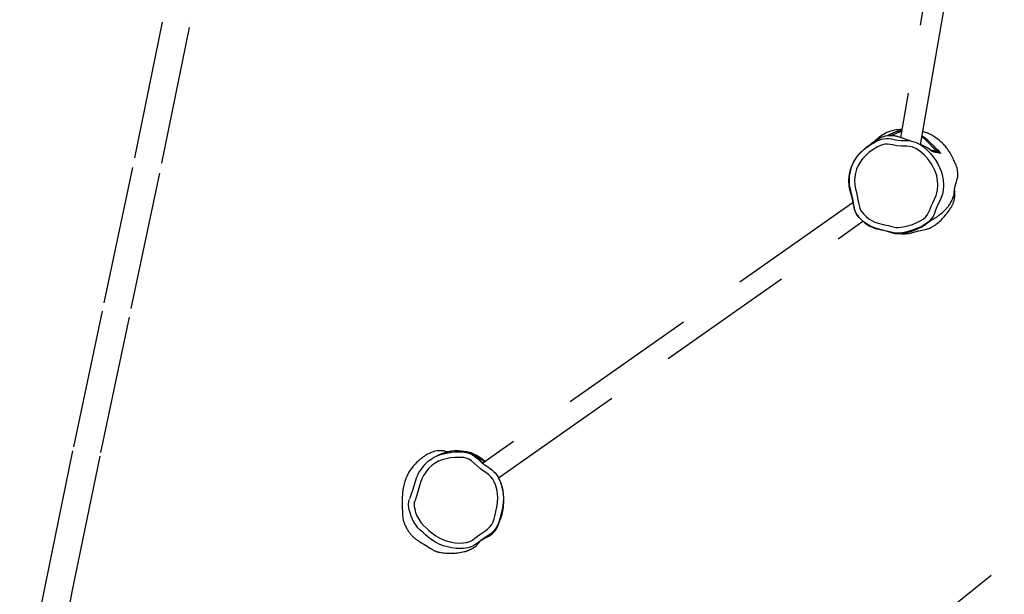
# Model space of a CAD drawing. Header units: metres. Extents: x 104098 to 104607, y 427853 to 428230.
# Tile 127 of 147: x 104275.5 to 104277.27, y 428145.69 to 428146.72. Entities that reach past the tile are written whole.
import ezdxf

# ---------------------------------------------------------------- set-up
doc = ezdxf.new("R2010")
doc.units = ezdxf.units.M
doc.linetypes.add('DASHED2', pattern=[0.375, 0.25, -0.125])

# ---------------------------------------------------------------- blocks, each defined once
blk = doc.blocks.new('school2')
at = {"color": 252, "linetype": 'DASHED2'}
for p, q in [((108005.6808, 456621.613), (108005.8972, 456621.7647)), ((108005.7095, 456621.5721), (108005.9259, 456621.7238)), ((108005.4605, 456621.4606), (108005.6808, 456621.613)), ((108005.489, 456621.4195), (108005.7093, 456621.5719)), ((108005.2421, 456621.3095), (108005.4605, 456621.4606)), ((108005.2706, 456621.2684), (108005.489, 456621.4195)), ((108005.0311, 456621.1618), (108005.2421, 456621.3095)), ((108005.0601, 456621.121), (108005.2706, 456621.2684)), ((108007.3767, 456621.1865), (108006.7107, 456620.6893)), ((108004.8334, 456621.0195), (108005.0311, 456621.1618)), ((108006.728, 456620.6547), (108007.4005, 456621.1568)), ((108004.8631, 456620.9792), (108005.0601, 456621.121)), ((108005.6271, 456620.8494), (108005.625, 456620.8479)), ((108005.6293, 456620.8507), (108005.6271, 456620.8494)), ((108005.6318, 456620.8523), (108005.6293, 456620.8507)), ((108005.6348, 456620.854), (108005.6318, 456620.8523)), ((108005.6383, 456620.8557), (108005.6348, 456620.854)), ((108005.6421, 456620.8574), (108005.6383, 456620.8557)), ((108005.6461, 456620.8589), (108005.6421, 456620.8574)), ((108005.6502, 456620.8602), (108005.6461, 456620.8589)), ((108005.6542, 456620.8612), (108005.6502, 456620.8602)), ((108005.6582, 456620.862), (108005.6542, 456620.8612)), ((108005.661, 456620.8625), (108005.6582, 456620.862)), ((108005.6654, 456620.8481), (108005.6608, 456620.8467)), ((108005.6636, 456620.8628), (108005.661, 456620.8625)), ((108005.6661, 456620.863), (108005.6636, 456620.8628)), ((108005.67, 456620.8492), (108005.6654, 456620.8481)), ((108005.6683, 456620.8632), (108005.6661, 456620.863)), ((108005.6721, 456620.8633), (108005.6683, 456620.8632)), ((108005.6747, 456620.85), (108005.67, 456620.8492)), ((108005.6753, 456620.8633), (108005.6721, 456620.8633)), ((108005.6794, 456620.8505), (108005.6747, 456620.85)), ((108005.6781, 456620.8632), (108005.6753, 456620.8633)), ((108005.6806, 456620.8631), (108005.6781, 456620.8632)), ((108005.6829, 456620.8506), (108005.6794, 456620.8505)), ((108005.6818, 456620.863), (108005.6806, 456620.8631)), ((108005.6831, 456620.8629), (108005.6818, 456620.863)), ((108005.6829, 456620.8506), (108005.6851, 456620.8507)), ((108005.6838, 456620.8628), (108005.6831, 456620.8629)), ((108005.6845, 456620.8628), (108005.6838, 456620.8628)), ((108005.6853, 456620.8627), (108005.6845, 456620.8628)), ((108005.6851, 456620.8507), (108005.6901, 456620.8505)), ((108005.6862, 456620.8626), (108005.6853, 456620.8627)), ((108005.688, 456620.8623), (108005.6862, 456620.8626)), ((108005.69, 456620.862), (108005.688, 456620.8623)), ((108005.6923, 456620.8616), (108005.69, 456620.862)), ((108005.6901, 456620.8505), (108005.696, 456620.8497)), ((108005.6948, 456620.8612), (108005.6923, 456620.8616)), ((108005.6973, 456620.8606), (108005.6948, 456620.8612)), ((108005.696, 456620.8497), (108005.7019, 456620.8484)), ((108005.7, 456620.8599), (108005.6973, 456620.8606)), ((108005.7029, 456620.8589), (108005.7, 456620.8599)), ((108005.7019, 456620.8484), (108005.7078, 456620.8466)), ((108005.7058, 456620.8577), (108005.7029, 456620.8589)), ((108005.7103, 456620.8554), (108005.7058, 456620.8577)), ((108005.7139, 456620.8529), (108005.7103, 456620.8554)), ((108005.7168, 456620.8506), (108005.7139, 456620.8529)), ((108005.7186, 456620.849), (108005.7168, 456620.8506)), ((108005.7199, 456620.8475), (108005.7186, 456620.849)), ((108005.607, 456620.8322), (108005.6051, 456620.8301)), ((108005.609, 456620.8341), (108005.607, 456620.8322)), ((108005.611, 456620.8361), (108005.609, 456620.8341)), ((108005.6131, 456620.8381), (108005.611, 456620.8361)), ((108005.6141, 456620.8391), (108005.6131, 456620.8381)), ((108005.6152, 456620.84), (108005.6141, 456620.8391)), ((108005.6163, 456620.8411), (108005.6152, 456620.84)), ((108005.6175, 456620.842), (108005.6163, 456620.8411)), ((108005.6185, 456620.8429), (108005.6175, 456620.842)), ((108005.6196, 456620.8438), (108005.6185, 456620.8429)), ((108005.6207, 456620.8446), (108005.6196, 456620.8438)), ((108005.6219, 456620.8456), (108005.6207, 456620.8446)), ((108005.6233, 456620.8467), (108005.6219, 456620.8456)), ((108005.625, 456620.8479), (108005.6233, 456620.8467)), ((108005.6322, 456620.8316), (108005.6246, 456620.8276)), ((108005.6397, 456620.8358), (108005.6322, 456620.8316)), ((108005.6447, 456620.8389), (108005.6397, 456620.8358)), ((108005.6528, 456620.8321), (108005.6436, 456620.8266)), ((108005.6489, 456620.8413), (108005.6447, 456620.8389)), ((108005.6525, 456620.8433), (108005.6489, 456620.8413)), ((108005.6563, 456620.845), (108005.6525, 456620.8433)), ((108005.659, 456620.8353), (108005.6528, 456620.8321)), ((108005.6608, 456620.8467), (108005.6563, 456620.845)), ((108005.6656, 456620.8378), (108005.659, 456620.8353)), ((108005.6724, 456620.8395), (108005.6656, 456620.8378)), ((108005.6808, 456620.8406), (108005.6724, 456620.8395)), ((108005.6893, 456620.8405), (108005.6808, 456620.8406)), ((108005.6961, 456620.8395), (108005.6893, 456620.8405)), ((108005.7029, 456620.8377), (108005.6961, 456620.8395)), ((108005.7093, 456620.8352), (108005.7029, 456620.8377)), ((108005.7087, 456620.8463), (108005.7068, 456620.847)), ((108005.7078, 456620.8466), (108005.7135, 456620.8443)), ((108005.7114, 456620.8453), (108005.7087, 456620.8463)), ((108005.7161, 456620.8316), (108005.7093, 456620.8352)), ((108005.7138, 456620.8444), (108005.7114, 456620.8453)), ((108005.7135, 456620.8443), (108005.7207, 456620.8404)), ((108005.7159, 456620.8436), (108005.7138, 456620.8444)), ((108005.7178, 456620.8427), (108005.7159, 456620.8436)), ((108005.7225, 456620.8274), (108005.7161, 456620.8316)), ((108005.7195, 456620.842), (108005.7178, 456620.8427)), ((108005.721, 456620.8413), (108005.7195, 456620.842)), ((108005.7211, 456620.8463), (108005.7199, 456620.8475)), ((108005.7207, 456620.8404), (108005.7207, 456620.8404)), ((108005.7207, 456620.8404), (108005.7207, 456620.8404)), ((108005.7207, 456620.8404), (108005.7207, 456620.8404)), ((108005.7207, 456620.8404), (108005.7312, 456620.8332)), ((108005.7223, 456620.8406), (108005.721, 456620.8413)), ((108005.722, 456620.8452), (108005.7211, 456620.8463)), ((108005.7228, 456620.8442), (108005.722, 456620.8452)), ((108005.7235, 456620.84), (108005.7223, 456620.8406)), ((108005.7235, 456620.8431), (108005.7228, 456620.8442)), ((108005.7242, 456620.8421), (108005.7235, 456620.8431)), ((108005.7243, 456620.8396), (108005.7235, 456620.84)), ((108005.7257, 456620.8399), (108005.7242, 456620.8421)), ((108005.725, 456620.8392), (108005.7243, 456620.8396)), ((108005.7257, 456620.8389), (108005.725, 456620.8392)), ((108005.7268, 456620.8384), (108005.7257, 456620.8399)), ((108005.7262, 456620.8386), (108005.7257, 456620.8389)), ((108005.7268, 456620.8383), (108005.7262, 456620.8386)), ((108005.7271, 456620.8381), (108005.7268, 456620.8384)), ((108005.7279, 456620.8376), (108005.7268, 456620.8383)), ((108005.7291, 456620.8368), (108005.7279, 456620.8376)), ((108005.7304, 456620.836), (108005.7291, 456620.8368)), ((108005.732, 456620.8349), (108005.7304, 456620.836)), ((108005.7312, 456620.8332), (108005.7411, 456620.825)), ((108005.7339, 456620.8336), (108005.732, 456620.8349)), ((108005.7361, 456620.8319), (108005.7339, 456620.8336)), ((108005.7373, 456620.8309), (108005.7361, 456620.8319)), ((108005.5907, 456620.8139), (108005.5893, 456620.8123)), ((108005.5919, 456620.8154), (108005.5907, 456620.8139)), ((108005.5931, 456620.8167), (108005.5919, 456620.8154)), ((108005.5941, 456620.8179), (108005.5931, 456620.8167)), ((108005.5951, 456620.819), (108005.5941, 456620.8179)), ((108005.5959, 456620.82), (108005.5951, 456620.819)), ((108005.5966, 456620.8208), (108005.5959, 456620.82)), ((108005.5973, 456620.8215), (108005.5966, 456620.8208)), ((108005.5978, 456620.8222), (108005.5973, 456620.8215)), ((108005.5983, 456620.8227), (108005.5978, 456620.8222)), ((108005.5985, 456620.823), (108005.5983, 456620.8227)), ((108005.5987, 456620.8232), (108005.5985, 456620.823)), ((108005.599, 456620.8235), (108005.5987, 456620.8232)), ((108005.5992, 456620.8238), (108005.599, 456620.8235)), ((108005.5996, 456620.8241), (108005.5992, 456620.8238)), ((108005.5999, 456620.8245), (108005.5996, 456620.8241)), ((108005.6003, 456620.825), (108005.5999, 456620.8245)), ((108005.601, 456620.8257), (108005.6003, 456620.825)), ((108005.6017, 456620.8265), (108005.601, 456620.8257)), ((108005.6026, 456620.8274), (108005.6017, 456620.8265)), ((108005.6034, 456620.8283), (108005.6026, 456620.8274)), ((108005.6042, 456620.8292), (108005.6034, 456620.8283)), ((108005.6051, 456620.8301), (108005.6042, 456620.8292)), ((108005.6042, 456620.8105), (108005.6093, 456620.8176)), ((108005.6093, 456620.8176), (108005.6104, 456620.8188)), ((108005.6093, 456620.8176), (108005.6093, 456620.8176)), ((108005.6093, 456620.8176), (108005.6093, 456620.8176)), ((108005.6104, 456620.8188), (108005.6132, 456620.8213)), ((108005.6132, 456620.8213), (108005.6163, 456620.8233)), ((108005.6163, 456620.8233), (108005.6179, 456620.8241)), ((108005.6198, 456620.8137), (108005.6176, 456620.8119)), ((108005.6179, 456620.8241), (108005.6179, 456620.8241)), ((108005.6195, 456620.8249), (108005.6182, 456620.8243)), ((108005.6246, 456620.8276), (108005.6195, 456620.8249)), ((108005.6223, 456620.8151), (108005.6198, 456620.8137)), ((108005.6249, 456620.8163), (108005.6223, 456620.8151)), ((108005.6343, 456620.8213), (108005.6249, 456620.8163)), ((108005.6436, 456620.8266), (108005.6343, 456620.8213)), ((108005.7286, 456620.8226), (108005.7225, 456620.8274)), ((108005.7344, 456620.8176), (108005.7286, 456620.8226)), ((108005.7376, 456620.8145), (108005.7344, 456620.8176)), ((108005.7382, 456620.8287), (108005.7375, 456620.8294)), ((108005.7405, 456620.8112), (108005.7376, 456620.8145)), ((108005.7383, 456620.8285), (108005.7382, 456620.8287)), ((108005.7382, 456620.8287), (108005.7382, 456620.8287)), ((108005.7387, 456620.8282), (108005.7383, 456620.8285)), ((108005.7393, 456620.8276), (108005.7387, 456620.8282)), ((108005.7402, 456620.8267), (108005.7393, 456620.8276)), ((108005.74, 456620.8286), (108005.746, 456620.8227)), ((108005.7443, 456620.8223), (108005.7401, 456620.8268)), ((108005.7403, 456620.8266), (108005.7402, 456620.8267)), ((108005.7411, 456620.825), (108005.7442, 456620.822)), ((108005.7442, 456620.822), (108005.7442, 456620.822)), ((108005.7442, 456620.822), (108005.7442, 456620.822)), ((108005.7442, 456620.822), (108005.7483, 456620.8176)), ((108005.7484, 456620.8176), (108005.7443, 456620.8223)), ((108005.746, 456620.8227), (108005.7489, 456620.8192)), ((108005.7483, 456620.8176), (108005.7517, 456620.8124)), ((108005.749, 456620.8169), (108005.7484, 456620.8176)), ((108005.7489, 456620.8192), (108005.7517, 456620.8155)), ((108005.749, 456620.8169), (108005.749, 456620.8169)), ((108005.7525, 456620.812), (108005.749, 456620.8169)), ((108005.749, 456620.8169), (108005.749, 456620.8169)), ((108005.749, 456620.8169), (108005.749, 456620.8169)), ((108005.7517, 456620.8155), (108005.7557, 456620.8091)), ((108005.5858, 456620.8081), (108005.5831, 456620.8039)), ((108005.5863, 456620.8087), (108005.5858, 456620.8081)), ((108005.5878, 456620.8106), (108005.5863, 456620.8087)), ((108005.5893, 456620.8123), (108005.5878, 456620.8106)), ((108005.5966, 456620.7942), (108005.5986, 456620.7998)), ((108005.5986, 456620.7998), (108005.6012, 456620.8053)), ((108005.6012, 456620.8053), (108005.6042, 456620.8105)), ((108005.6093, 456620.7992), (108005.6067, 456620.7929)), ((108005.6126, 456620.8052), (108005.6093, 456620.7992)), ((108005.6149, 456620.8087), (108005.6126, 456620.8052)), ((108005.6176, 456620.8119), (108005.6149, 456620.8087)), ((108005.7429, 456620.8075), (108005.7405, 456620.8112)), ((108005.7452, 456620.8026), (108005.7429, 456620.8075)), ((108005.7466, 456620.7973), (108005.7452, 456620.8026)), ((108005.7474, 456620.7901), (108005.7466, 456620.7973)), ((108005.7517, 456620.8124), (108005.7546, 456620.806)), ((108005.754, 456620.8093), (108005.7525, 456620.812)), ((108005.7554, 456620.8064), (108005.754, 456620.8093)), ((108005.7546, 456620.806), (108005.7552, 456620.8037)), ((108005.7552, 456620.8037), (108005.7564, 456620.799)), ((108005.7568, 456620.8022), (108005.7554, 456620.8064)), ((108005.7557, 456620.8091), (108005.7591, 456620.8017)), ((108005.7564, 456620.799), (108005.7571, 456620.7921)), ((108005.7576, 456620.799), (108005.7568, 456620.8022)), ((108005.7579, 456620.7978), (108005.7576, 456620.799)), ((108005.7579, 456620.7975), (108005.7576, 456620.7989)), ((108005.7584, 456620.7936), (108005.7579, 456620.7978)), ((108005.7583, 456620.7951), (108005.7579, 456620.7975)), ((108005.7585, 456620.7926), (108005.7583, 456620.7951)), ((108005.7591, 456620.8017), (108005.7598, 456620.7999)), ((108005.7598, 456620.7999), (108005.7598, 456620.7999)), ((108005.7598, 456620.7999), (108005.7616, 456620.7938)), ((108005.7598, 456620.7999), (108005.7598, 456620.7999)), ((108005.5933, 456620.7762), (108005.5939, 456620.7824)), ((108005.5939, 456620.7824), (108005.595, 456620.7886)), ((108005.595, 456620.7886), (108005.5966, 456620.7942)), ((108005.6036, 456620.7794), (108005.6033, 456620.7723)), ((108005.6047, 456620.7863), (108005.6036, 456620.7794)), ((108005.6067, 456620.7929), (108005.6047, 456620.7863)), ((108005.7477, 456620.783), (108005.7474, 456620.7901)), ((108005.7484, 456620.7758), (108005.7477, 456620.783)), ((108005.7571, 456620.7921), (108005.7571, 456620.7921)), ((108005.7571, 456620.7921), (108005.7571, 456620.7921)), ((108005.7571, 456620.7921), (108005.7571, 456620.7921)), ((108005.7571, 456620.7921), (108005.7573, 456620.7878)), ((108005.7582, 456620.7799), (108005.7584, 456620.7846)), ((108005.7582, 456620.7799), (108005.7583, 456620.7826)), ((108006.5679, 456620.6628), (108005.7582, 456620.7802)), ((108005.7583, 456620.7777), (108005.7582, 456620.7799)), ((108005.7583, 456620.7826), (108005.7585, 456620.7868)), ((108005.7585, 456620.7893), (108005.7584, 456620.7936)), ((108005.7584, 456620.7846), (108005.7585, 456620.7893)), ((108005.7585, 456620.7899), (108005.7585, 456620.7926)), ((108005.7585, 456620.7868), (108005.7585, 456620.7899)), ((108005.7616, 456620.7938), (108005.763, 456620.787)), ((108005.763, 456620.787), (108005.7635, 456620.781)), ((108005.7635, 456620.781), (108005.7636, 456620.7795)), ((108005.5933, 456620.7701), (108005.5933, 456620.7762)), ((108005.5939, 456620.7641), (108005.5933, 456620.7701)), ((108005.5944, 456620.7576), (108005.5939, 456620.7641)), ((108005.6033, 456620.7723), (108005.6038, 456620.7652)), ((108005.6038, 456620.7652), (108005.6043, 456620.7588)), ((108005.7496, 456620.77), (108005.7484, 456620.7758)), ((108005.7509, 456620.7642), (108005.7496, 456620.77)), ((108005.7519, 456620.7585), (108005.7509, 456620.7642)), ((108005.7596, 456620.7711), (108005.759, 456620.7739)), ((108005.7606, 456620.7667), (108005.7596, 456620.7711)), ((108005.7614, 456620.763), (108005.7606, 456620.7667)), ((108005.762, 456620.7596), (108005.7614, 456620.763)), ((108005.7622, 456620.7561), (108005.762, 456620.7596)), ((108005.5782, 456620.7553), (108005.5816, 456620.744)), ((108005.5816, 456620.744), (108005.5843, 456620.7326)), ((108005.5949, 456620.7512), (108005.5944, 456620.7576)), ((108005.5963, 456620.7432), (108005.5949, 456620.7512)), ((108005.5983, 456620.7355), (108005.5963, 456620.7432)), ((108005.6043, 456620.7588), (108005.6049, 456620.7523)), ((108005.6049, 456620.7523), (108005.6065, 456620.7432)), ((108005.6065, 456620.7432), (108005.6093, 456620.7342)), ((108005.7485, 456620.7363), (108005.7504, 456620.7416)), ((108005.7504, 456620.7416), (108005.7517, 456620.747)), ((108005.7517, 456620.747), (108005.7523, 456620.7526)), ((108005.7523, 456620.7526), (108005.7519, 456620.7585)), ((108005.761, 456620.7422), (108005.7595, 456620.7372)), ((108005.7608, 456620.7415), (108006.5575, 456620.6259)), ((108005.7618, 456620.7472), (108005.761, 456620.7422)), ((108005.7623, 456620.7523), (108005.7618, 456620.7472)), ((108005.7621, 456620.7554), (108005.7623, 456620.7523)), ((108005.7622, 456620.7554), (108005.7622, 456620.7561)), ((108005.601, 456620.7282), (108005.5983, 456620.7355)), ((108005.6042, 456620.7211), (108005.601, 456620.7282)), ((108005.6093, 456620.7342), (108005.6131, 456620.7257)), ((108005.6131, 456620.7257), (108005.6179, 456620.7176)), ((108005.7402, 456620.7222), (108005.7447, 456620.7291)), ((108005.7447, 456620.7291), (108005.7485, 456620.7363)), ((108005.7545, 456620.7261), (108005.751, 456620.7202)), ((108005.7527, 456620.7221), (108005.7551, 456620.7264)), ((108005.7576, 456620.7323), (108005.7545, 456620.7261)), ((108005.7551, 456620.7264), (108005.7573, 456620.7311)), ((108005.7573, 456620.7311), (108005.7573, 456620.7311)), ((108005.7573, 456620.7311), (108005.7573, 456620.7311)), ((108005.7595, 456620.7372), (108005.7576, 456620.7323)), ((108005.6082, 456620.7142), (108005.6042, 456620.7211)), ((108005.6127, 456620.7076), (108005.6082, 456620.7142)), ((108005.6176, 456620.7017), (108005.6127, 456620.7076)), ((108005.6179, 456620.7176), (108005.6235, 456620.7102)), ((108005.6235, 456620.7102), (108005.6299, 456620.7034)), ((108005.7224, 456620.7052), (108005.7289, 456620.7103)), ((108005.7289, 456620.7103), (108005.7349, 456620.716)), ((108005.7349, 456620.716), (108005.7402, 456620.7222)), ((108005.7422, 456620.7091), (108005.7358, 456620.7031)), ((108005.7379, 456620.703), (108005.7429, 456620.7083)), ((108005.7468, 456620.7145), (108005.7422, 456620.7091)), ((108005.7429, 456620.7083), (108005.7476, 456620.7143)), ((108005.751, 456620.7202), (108005.7468, 456620.7145)), ((108005.7476, 456620.7143), (108005.7502, 456620.718)), ((108005.7502, 456620.718), (108005.7527, 456620.7221)), ((108006.5954, 456620.7021), (108006.6002, 456620.7058)), ((108006.6049, 456620.709), (108006.5999, 456620.7056)), ((108006.6002, 456620.7058), (108006.6054, 456620.7091)), ((108006.6107, 456620.7121), (108006.6049, 456620.709)), ((108006.6054, 456620.7091), (108006.6109, 456620.712)), ((108006.6189, 456620.7155), (108006.6107, 456620.7121)), ((108006.6109, 456620.712), (108006.6167, 456620.7144)), ((108006.6167, 456620.7144), (108006.6225, 456620.7163)), ((108006.6277, 456620.7179), (108006.6189, 456620.7155)), ((108006.627, 456620.7072), (108006.6202, 456620.7051)), ((108006.6225, 456620.7163), (108006.6285, 456620.7177)), ((108006.634, 456620.7085), (108006.627, 456620.7072)), ((108006.6335, 456620.7188), (108006.6277, 456620.7179)), ((108006.6285, 456620.7177), (108006.6347, 456620.7186)), ((108006.6385, 456620.7192), (108006.6335, 456620.7188)), ((108006.6411, 456620.709), (108006.634, 456620.7085)), ((108006.6347, 456620.7186), (108006.641, 456620.719)), ((108006.6426, 456620.7192), (108006.6385, 456620.7192)), ((108006.641, 456620.719), (108006.6485, 456620.7187)), ((108006.6504, 456620.7086), (108006.6411, 456620.709)), ((108006.6452, 456620.7191), (108006.6426, 456620.7192)), ((108006.6473, 456620.719), (108006.6452, 456620.7191)), ((108006.6492, 456620.7189), (108006.6473, 456620.719)), ((108006.6485, 456620.7187), (108006.6561, 456620.718)), ((108006.6506, 456620.7188), (108006.6492, 456620.7189)), ((108006.6597, 456620.7074), (108006.6504, 456620.7086)), ((108006.6532, 456620.7186), (108006.6506, 456620.7188)), ((108006.6553, 456620.7184), (108006.6532, 456620.7186)), ((108006.657, 456620.7182), (108006.6553, 456620.7184)), ((108006.6561, 456620.718), (108006.6637, 456620.7168)), ((108006.6583, 456620.7181), (108006.657, 456620.7182)), ((108006.6593, 456620.718), (108006.6583, 456620.7181)), ((108006.6605, 456620.7178), (108006.6593, 456620.718)), ((108006.6688, 456620.7054), (108006.6597, 456620.7074)), ((108006.6619, 456620.7176), (108006.6605, 456620.7178)), ((108006.6635, 456620.7174), (108006.6619, 456620.7176)), ((108006.6654, 456620.7172), (108006.6635, 456620.7174)), ((108006.6637, 456620.7168), (108006.6712, 456620.7152)), ((108006.6675, 456620.7168), (108006.6654, 456620.7172)), ((108006.6664, 456620.7155), (108006.6662, 456620.7155)), ((108006.6667, 456620.7155), (108006.6664, 456620.7155)), ((108006.667, 456620.7154), (108006.6667, 456620.7155)), ((108006.6672, 456620.7154), (108006.667, 456620.7154)), ((108006.6675, 456620.7153), (108006.6672, 456620.7154)), ((108006.6696, 456620.7165), (108006.6675, 456620.7168)), ((108006.6682, 456620.7153), (108006.6675, 456620.7153)), ((108006.6688, 456620.7152), (108006.6682, 456620.7153)), ((108006.6696, 456620.7151), (108006.6688, 456620.7152)), ((108006.6716, 456620.7162), (108006.6696, 456620.7165)), ((108006.6704, 456620.715), (108006.6696, 456620.7151)), ((108006.6712, 456620.7149), (108006.6704, 456620.715)), ((108006.6712, 456620.7152), (108006.6754, 456620.714)), ((108006.672, 456620.7149), (108006.6712, 456620.7149)), ((108006.6735, 456620.7158), (108006.6716, 456620.7162)), ((108006.6727, 456620.7148), (108006.672, 456620.7149)), ((108006.6735, 456620.7147), (108006.6727, 456620.7148)), ((108006.6754, 456620.7154), (108006.6735, 456620.7158)), ((108006.6743, 456620.7147), (108006.6735, 456620.7147)), ((108006.6752, 456620.7146), (108006.6743, 456620.7147)), ((108006.6759, 456620.7146), (108006.6752, 456620.7146)), ((108006.677, 456620.7151), (108006.6754, 456620.7154)), ((108006.6754, 456620.714), (108006.6795, 456620.7125)), ((108006.6767, 456620.7146), (108006.6759, 456620.7146)), ((108006.6771, 456620.7146), (108006.6767, 456620.7146)), ((108006.6785, 456620.7148), (108006.677, 456620.7151)), ((108006.6775, 456620.7145), (108006.6771, 456620.7146)), ((108006.6781, 456620.7145), (108006.6775, 456620.7145)), ((108006.6786, 456620.7145), (108006.6781, 456620.7145)), ((108006.6798, 456620.7145), (108006.6785, 456620.7148)), ((108006.679, 456620.7145), (108006.6786, 456620.7145)), ((108006.6793, 456620.7145), (108006.679, 456620.7145)), ((108006.6794, 456620.7145), (108006.6793, 456620.7145)), ((108006.6794, 456620.7145), (108006.6794, 456620.7145)), ((108006.6795, 456620.7125), (108006.6836, 456620.7105)), ((108006.681, 456620.7142), (108006.6798, 456620.7145)), ((108006.6814, 456620.7141), (108006.681, 456620.7142)), ((108006.6852, 456620.713), (108006.6817, 456620.714)), ((108006.6817, 456620.714), (108006.6817, 456620.714)), ((108006.6817, 456620.714), (108006.6817, 456620.714)), ((108006.6836, 456620.7105), (108006.6874, 456620.7081)), ((108006.6886, 456620.7116), (108006.6852, 456620.713)), ((108006.6874, 456620.7081), (108006.6909, 456620.7053)), ((108006.6922, 456620.7097), (108006.6886, 456620.7116)), ((108006.6953, 456620.7077), (108006.6922, 456620.7097)), ((108006.6977, 456620.7059), (108006.6957, 456620.7074)), ((108006.6999, 456620.704), (108006.6977, 456620.7059)), ((108005.623, 456620.6961), (108005.6176, 456620.7017)), ((108005.6271, 456620.6926), (108005.623, 456620.6961)), ((108005.6314, 456620.6894), (108005.6271, 456620.6926)), ((108005.6299, 456620.7034), (108005.6343, 456620.6997)), ((108005.6359, 456620.6868), (108005.6314, 456620.6894)), ((108005.6343, 456620.6997), (108005.639, 456620.6965)), ((108005.639, 456620.6965), (108005.6442, 456620.694)), ((108005.6442, 456620.694), (108005.6495, 456620.6924)), ((108005.6495, 456620.6924), (108005.6551, 456620.6916)), ((108005.6551, 456620.6916), (108005.6607, 456620.6911)), ((108005.6607, 456620.6911), (108005.6664, 456620.6905)), ((108005.6664, 456620.6905), (108005.679, 456620.6883)), ((108005.679, 456620.6883), (108005.6827, 456620.6877)), ((108005.6886, 456620.6878), (108005.6944, 456620.6888)), ((108005.6944, 456620.6888), (108005.6993, 456620.6907)), ((108005.6993, 456620.6907), (108005.704, 456620.6933)), ((108005.704, 456620.6933), (108005.7085, 456620.6961)), ((108005.7085, 456620.6961), (108005.7155, 456620.7005)), ((108005.7288, 456620.6976), (108005.7139, 456620.6876)), ((108005.7155, 456620.7005), (108005.7224, 456620.7052)), ((108005.7174, 456620.6879), (108005.7183, 456620.6884)), ((108005.7183, 456620.6884), (108005.7184, 456620.6885)), ((108005.7183, 456620.6884), (108005.7183, 456620.6884)), ((108005.7184, 456620.6885), (108005.7188, 456620.6887)), ((108005.7188, 456620.6887), (108005.7195, 456620.6891)), ((108005.7195, 456620.6891), (108005.7204, 456620.6897)), ((108005.7204, 456620.6897), (108005.7209, 456620.6901)), ((108005.7206, 456620.6899), (108005.7276, 456620.6945)), ((108005.7206, 456620.6899), (108005.7209, 456620.6901)), ((108005.7208, 456620.69), (108005.722, 456620.6907)), ((108005.7276, 456620.6945), (108005.7328, 456620.6985)), ((108005.7276, 456620.6945), (108005.7276, 456620.6945)), ((108005.7358, 456620.7031), (108005.7288, 456620.6976)), ((108005.7328, 456620.6985), (108005.7333, 456620.6989)), ((108005.7333, 456620.6989), (108005.7379, 456620.703)), ((108006.5795, 456620.6834), (108006.5839, 456620.6901)), ((108006.5849, 456620.6908), (108006.5819, 456620.6865)), ((108006.5839, 456620.6901), (108006.5893, 456620.6964)), ((108006.5882, 456620.6948), (108006.5849, 456620.6908)), ((108006.5917, 456620.6986), (108006.5882, 456620.6948)), ((108006.5893, 456620.6964), (108006.5954, 456620.7021)), ((108006.5955, 456620.7022), (108006.5917, 456620.6986)), ((108006.5966, 456620.6894), (108006.5921, 456620.6838)), ((108006.5999, 456620.7056), (108006.5955, 456620.7022)), ((108006.6018, 456620.6944), (108006.5966, 456620.6894)), ((108006.6075, 456620.6986), (108006.6018, 456620.6944)), ((108006.6137, 456620.7022), (108006.6075, 456620.6986)), ((108006.6202, 456620.7051), (108006.6137, 456620.7022)), ((108006.6733, 456620.7041), (108006.6688, 456620.7054)), ((108006.6776, 456620.7023), (108006.6733, 456620.7041)), ((108006.6816, 456620.6999), (108006.6776, 456620.7023)), ((108006.6852, 456620.6969), (108006.6816, 456620.6999)), ((108006.6884, 456620.6933), (108006.6852, 456620.6969)), ((108006.6911, 456620.6895), (108006.6884, 456620.6933)), ((108006.6909, 456620.7053), (108006.694, 456620.7022)), ((108006.6956, 456620.6832), (108006.6911, 456620.6895)), ((108006.694, 456620.7022), (108006.6969, 456620.6987)), ((108006.6969, 456620.6987), (108006.6995, 456620.6948)), ((108006.6995, 456620.6948), (108006.7034, 456620.6894)), ((108006.7019, 456620.702), (108006.6999, 456620.704)), ((108006.7012, 456620.703), (108006.7007, 456620.7031)), ((108006.7114, 456620.6995), (108006.7012, 456620.703)), ((108006.7038, 456620.6998), (108006.7019, 456620.702)), ((108006.7034, 456620.6894), (108006.7078, 456620.6844)), ((108006.7055, 456620.6976), (108006.7038, 456620.6998)), ((108006.7072, 456620.6953), (108006.7055, 456620.6976)), ((108006.7088, 456620.6927), (108006.7072, 456620.6953)), ((108006.7105, 456620.6896), (108006.7088, 456620.6927)), ((108006.7128, 456620.6855), (108006.7095, 456620.6915)), ((108006.7095, 456620.6915), (108006.7095, 456620.6915)), ((108006.7095, 456620.6915), (108006.7095, 456620.6915)), ((108006.7126, 456620.6858), (108006.7105, 456620.6896)), ((108006.7159, 456620.6975), (108006.7114, 456620.6995)), ((108006.7191, 456620.6955), (108006.7159, 456620.6975)), ((108005.6405, 456620.6847), (108005.6359, 456620.6868)), ((108005.64, 456620.6813), (108005.6472, 456620.6804)), ((108005.6465, 456620.6829), (108005.6405, 456620.6847)), ((108005.6526, 456620.682), (108005.6465, 456620.6829)), ((108005.6472, 456620.6804), (108005.6544, 456620.6808)), ((108005.6649, 456620.6806), (108005.6526, 456620.682)), ((108005.6544, 456620.6808), (108005.6592, 456620.6814)), ((108005.6581, 456620.6815), (108005.6585, 456620.6814)), ((108005.6585, 456620.6814), (108005.6594, 456620.6813)), ((108005.6594, 456620.6813), (108005.6602, 456620.6812)), ((108005.6602, 456620.6812), (108005.661, 456620.6811)), ((108005.661, 456620.6811), (108005.6617, 456620.681)), ((108005.6617, 456620.681), (108005.6624, 456620.6809)), ((108005.6624, 456620.6809), (108005.663, 456620.6807)), ((108005.663, 456620.6807), (108005.6636, 456620.6806)), ((108005.6636, 456620.6806), (108005.6641, 456620.6805)), ((108005.6641, 456620.6805), (108005.6646, 456620.6804)), ((108005.6646, 456620.6804), (108005.6653, 456620.6802)), ((108005.677, 456620.6785), (108005.6649, 456620.6806)), ((108005.6653, 456620.6802), (108005.666, 456620.68)), ((108005.666, 456620.68), (108005.6667, 456620.6798)), ((108005.6667, 456620.6798), (108005.6674, 456620.6797)), ((108005.6674, 456620.6797), (108005.6682, 456620.6795)), ((108005.6682, 456620.6795), (108005.6692, 456620.6792)), ((108005.6692, 456620.6792), (108005.6706, 456620.6788)), ((108005.6706, 456620.6788), (108005.6721, 456620.6783)), ((108005.6721, 456620.6783), (108005.6739, 456620.6778)), ((108005.6739, 456620.6778), (108005.6758, 456620.6773)), ((108005.6758, 456620.6773), (108005.678, 456620.6768)), ((108005.6819, 456620.6778), (108005.677, 456620.6785)), ((108005.678, 456620.6768), (108005.6803, 456620.6764)), ((108005.6803, 456620.6764), (108005.683, 456620.6761)), ((108005.6858, 456620.6776), (108005.6819, 456620.6778)), ((108005.6819, 456620.6778), (108005.6819, 456620.6778)), ((108005.6827, 456620.6877), (108005.6886, 456620.6878)), ((108005.683, 456620.6761), (108005.6859, 456620.676)), ((108005.6896, 456620.6778), (108005.6858, 456620.6776)), ((108005.6859, 456620.676), (108005.6888, 456620.6762)), ((108005.6888, 456620.6762), (108005.6927, 456620.6768)), ((108005.697, 456620.6792), (108005.6896, 456620.6778)), ((108005.6927, 456620.6768), (108005.6964, 456620.6777)), ((108005.6964, 456620.6777), (108005.7, 456620.679)), ((108005.7026, 456620.6812), (108005.697, 456620.6792)), ((108005.7, 456620.679), (108005.7013, 456620.6796)), ((108005.7013, 456620.6796), (108005.7025, 456620.6801)), ((108005.7025, 456620.6801), (108005.7036, 456620.6807)), ((108005.7077, 456620.6838), (108005.7026, 456620.6812)), ((108005.7036, 456620.6807), (108005.7041, 456620.6809)), ((108005.7041, 456620.6809), (108005.7046, 456620.6812)), ((108005.7046, 456620.6812), (108005.705, 456620.6814)), ((108005.705, 456620.6814), (108005.7054, 456620.6816)), ((108005.7054, 456620.6816), (108005.7061, 456620.682)), ((108005.7061, 456620.682), (108005.7067, 456620.6823)), ((108005.7067, 456620.6823), (108005.7072, 456620.6826)), ((108005.7072, 456620.6826), (108005.7078, 456620.6829)), ((108005.7139, 456620.6876), (108005.7077, 456620.6838)), ((108005.7077, 456620.6838), (108005.7077, 456620.6838)), ((108005.7077, 456620.6838), (108005.7077, 456620.6838)), ((108005.7077, 456620.6838), (108005.7077, 456620.6838)), ((108005.7078, 456620.6829), (108005.7085, 456620.6832)), ((108005.7085, 456620.6832), (108005.7092, 456620.6836)), ((108005.7092, 456620.6836), (108005.71, 456620.684)), ((108005.71, 456620.684), (108005.711, 456620.6844)), ((108005.711, 456620.6844), (108005.7121, 456620.685)), ((108005.7121, 456620.685), (108005.7134, 456620.6856)), ((108005.7134, 456620.6856), (108005.7149, 456620.6863)), ((108005.7149, 456620.6863), (108005.7168, 456620.6873)), ((108005.7168, 456620.6873), (108005.7173, 456620.6876)), ((108005.7173, 456620.6876), (108005.7174, 456620.6879)), ((108006.5694, 456620.6655), (108006.5756, 456620.6764)), ((108006.5728, 456620.6708), (108006.57, 456620.6661)), ((108006.5762, 456620.6766), (108006.5728, 456620.6708)), ((108006.5756, 456620.6764), (108006.5795, 456620.6834)), ((108006.5791, 456620.6818), (108006.5762, 456620.6766)), ((108006.5819, 456620.6865), (108006.5791, 456620.6818)), ((108006.5844, 456620.6716), (108006.5795, 456620.6634)), ((108006.588, 456620.6778), (108006.5844, 456620.6716)), ((108006.5921, 456620.6838), (108006.588, 456620.6778)), ((108006.7007, 456620.6774), (108006.6956, 456620.6832)), ((108006.7043, 456620.6738), (108006.7007, 456620.6774)), ((108006.708, 456620.6702), (108006.7043, 456620.6738)), ((108006.7078, 456620.6844), (108006.712, 456620.6805)), ((108006.7114, 456620.6665), (108006.708, 456620.6702)), ((108006.712, 456620.6805), (108006.7161, 456620.6765)), ((108006.7157, 456620.6799), (108006.7126, 456620.6858)), ((108006.7159, 456620.6795), (108006.7128, 456620.6855)), ((108006.7157, 456620.6799), (108006.7157, 456620.6799)), ((108006.719, 456620.673), (108006.7159, 456620.6795)), ((108006.7161, 456620.6765), (108006.7197, 456620.6721)), ((108006.7197, 456620.6721), (108006.7229, 456620.6673)), ((108006.5608, 456620.6518), (108006.5627, 456620.6549)), ((108006.5616, 456620.6532), (108006.5611, 456620.6523)), ((108006.5624, 456620.6544), (108006.5616, 456620.6532)), ((108006.5638, 456620.6564), (108006.5624, 456620.6544)), ((108006.5627, 456620.6549), (108006.5694, 456620.6655)), ((108006.5627, 456620.6549), (108006.5627, 456620.6549)), ((108006.5627, 456620.6549), (108006.5627, 456620.6549)), ((108006.5653, 456620.6588), (108006.5638, 456620.6564)), ((108006.5675, 456620.6621), (108006.5653, 456620.6588)), ((108006.57, 456620.6661), (108006.5675, 456620.6621)), ((108006.5744, 456620.6554), (108006.5697, 456620.6472)), ((108006.5795, 456620.6634), (108006.5744, 456620.6554)), ((108006.7142, 456620.6623), (108006.7114, 456620.6665)), ((108006.7148, 456620.6612), (108006.7142, 456620.6623)), ((108006.7177, 456620.6545), (108006.7148, 456620.6612)), ((108006.7193, 456620.6474), (108006.7177, 456620.6545)), ((108006.7229, 456620.6673), (108006.7251, 456620.663)), ((108006.7251, 456620.663), (108006.7269, 456620.6585)), ((108006.7269, 456620.6585), (108006.7283, 456620.6537)), ((108006.7283, 456620.6537), (108006.7292, 456620.6488)), ((108006.7398, 456620.6617), (108006.7394, 456620.6633)), ((108006.7404, 456620.6561), (108006.7398, 456620.6617)), ((108006.7406, 456620.6509), (108006.7404, 456620.6561)), ((108006.7412, 456620.6646), (108006.7418, 456620.6626)), ((108006.7418, 456620.6626), (108006.7425, 456620.6589)), ((108006.7425, 456620.6589), (108006.7433, 456620.6527)), ((108006.7433, 456620.6527), (108006.7436, 456620.6467)), ((108006.7481, 456620.6678), (108006.7473, 456620.6692)), ((108006.7489, 456620.6665), (108006.7481, 456620.6678)), ((108006.7494, 456620.6655), (108006.7489, 456620.6665)), ((108006.7499, 456620.6646), (108006.7494, 456620.6655)), ((108006.7505, 456620.6635), (108006.7499, 456620.6646)), ((108006.7511, 456620.6623), (108006.7505, 456620.6635)), ((108006.7516, 456620.661), (108006.7511, 456620.6623)), ((108006.7523, 456620.6596), (108006.7516, 456620.661)), ((108006.753, 456620.6578), (108006.7523, 456620.6596)), ((108006.7538, 456620.6557), (108006.753, 456620.6578)), ((108006.7546, 456620.6534), (108006.7538, 456620.6557)), ((108006.7552, 456620.6512), (108006.7546, 456620.6534)), ((108006.5573, 456620.6374), (108006.5572, 456620.635)), ((108006.5572, 456620.635), (108006.5572, 456620.6325)), ((108006.5573, 456620.6359), (108006.5577, 456620.6412)), ((108006.5575, 456620.6395), (108006.5573, 456620.6374)), ((108006.5573, 456620.6306), (108006.5573, 456620.6359)), ((108006.5577, 456620.6414), (108006.5575, 456620.6395)), ((108006.5577, 456620.6412), (108006.5586, 456620.6461)), ((108006.5579, 456620.643), (108006.5577, 456620.6414)), ((108006.5582, 456620.6444), (108006.5579, 456620.643)), ((108006.5584, 456620.6455), (108006.5582, 456620.6444)), ((108006.5586, 456620.6463), (108006.5584, 456620.6455)), ((108006.5586, 456620.6461), (108006.5595, 456620.649)), ((108006.5587, 456620.6468), (108006.5586, 456620.6463)), ((108006.5586, 456620.6461), (108006.5586, 456620.6461)), ((108006.5586, 456620.6461), (108006.5586, 456620.6461)), ((108006.5589, 456620.6473), (108006.5587, 456620.6468)), ((108006.559, 456620.6477), (108006.5589, 456620.6473)), ((108006.5593, 456620.6485), (108006.559, 456620.6477)), ((108006.5597, 456620.6495), (108006.5593, 456620.6485)), ((108006.5595, 456620.649), (108006.5608, 456620.6518)), ((108006.56, 456620.6501), (108006.5597, 456620.6495)), ((108006.5603, 456620.6508), (108006.56, 456620.6501)), ((108006.5606, 456620.6515), (108006.5603, 456620.6508)), ((108006.5611, 456620.6523), (108006.5606, 456620.6515)), ((108006.5676, 456620.6399), (108006.5672, 456620.634)), ((108006.5683, 456620.6437), (108006.5676, 456620.6399)), ((108006.5697, 456620.6472), (108006.5683, 456620.6437)), ((108006.7202, 456620.6373), (108006.7193, 456620.6474)), ((108006.7199, 456620.6272), (108006.7202, 456620.6373)), ((108006.7292, 456620.6488), (108006.73, 456620.6405)), ((108006.73, 456620.6405), (108006.7301, 456620.6322)), ((108006.7325, 456620.6438), (108006.7324, 456620.6442)), ((108006.7328, 456620.6429), (108006.7324, 456620.6441)), ((108006.7343, 456620.6372), (108006.7328, 456620.6429)), ((108006.7342, 456620.6374), (108006.7342, 456620.6375)), ((108006.7343, 456620.6372), (108006.7342, 456620.6375)), ((108006.7346, 456620.6356), (108006.7342, 456620.6374)), ((108006.7343, 456620.6372), (108006.7346, 456620.6353)), ((108006.7344, 456620.6365), (108006.7412, 456620.6274)), ((108006.7349, 456620.6342), (108006.7346, 456620.6356)), ((108006.7346, 456620.6353), (108006.735, 456620.6334)), ((108006.7411, 456620.63), (108006.7406, 456620.6509)), ((108006.7436, 456620.6467), (108006.7435, 456620.6393)), ((108006.7435, 456620.6393), (108006.7435, 456620.6393)), ((108006.7435, 456620.6393), (108006.7437, 456620.6327)), ((108006.7435, 456620.6393), (108006.7435, 456620.6393)), ((108006.7435, 456620.6393), (108006.7435, 456620.6393)), ((108006.7558, 456620.6492), (108006.7552, 456620.6512)), ((108006.7563, 456620.647), (108006.7558, 456620.6492)), ((108006.757, 456620.6442), (108006.7563, 456620.647)), ((108006.7576, 456620.6408), (108006.757, 456620.6442)), ((108006.7582, 456620.637), (108006.7576, 456620.6408)), ((108006.7585, 456620.6335), (108006.7582, 456620.637)), ((108006.5572, 456620.6325), (108006.5572, 456620.6302)), ((108006.5572, 456620.6302), (108006.5574, 456620.6274)), ((108006.5577, 456620.6254), (108006.5573, 456620.6306)), ((108006.5574, 456620.6274), (108006.5576, 456620.6249)), ((108006.5576, 456620.6249), (108006.5579, 456620.6226)), ((108006.5585, 456620.6202), (108006.5577, 456620.6254)), ((108006.5579, 456620.6226), (108006.5585, 456620.6188)), ((108006.5598, 456620.6147), (108006.5585, 456620.6202)), ((108006.5585, 456620.6188), (108006.5592, 456620.6155)), ((108006.5672, 456620.634), (108006.5675, 456620.628)), ((108006.5675, 456620.628), (108006.5683, 456620.6221)), ((108006.5683, 456620.6221), (108006.5698, 456620.616)), ((108006.7171, 456620.6108), (108006.7185, 456620.6171)), ((108006.7185, 456620.6171), (108006.7199, 456620.6272)), ((108006.7296, 456620.6237), (108006.7283, 456620.6153)), ((108006.7301, 456620.6322), (108006.7296, 456620.6237)), ((108006.735, 456620.6334), (108006.7349, 456620.6342)), ((108006.735, 456620.6335), (108006.7419, 456620.6242)), ((108006.7351, 456620.6327), (108006.735, 456620.6334)), ((108006.735, 456620.6334), (108006.7353, 456620.6317)), ((108006.735, 456620.6328), (108006.7352, 456620.6324)), ((108006.7352, 456620.6323), (108006.7351, 456620.6327)), ((108006.7352, 456620.6324), (108006.7352, 456620.6322)), ((108006.7352, 456620.6322), (108006.7352, 456620.6323)), ((108006.7352, 456620.6322), (108006.7352, 456620.6322)), ((108006.7353, 456620.6317), (108006.7354, 456620.6307)), ((108006.7354, 456620.6307), (108006.7356, 456620.6301)), ((108006.7356, 456620.6301), (108006.7356, 456620.63)), ((108006.7412, 456620.6274), (108006.7411, 456620.63)), ((108006.7412, 456620.6274), (108006.7418, 456620.6253)), ((108006.7418, 456620.6253), (108006.742, 456620.6246)), ((108006.742, 456620.6242), (108006.7419, 456620.6242)), ((108006.742, 456620.6246), (108006.742, 456620.6242)), ((108006.7437, 456620.6327), (108006.7441, 456620.6259)), ((108006.7439, 456620.6185), (108006.744, 456620.6186)), ((108006.744, 456620.6186), (108006.7441, 456620.6191)), ((108006.7441, 456620.6259), (108006.7442, 456620.623)), ((108006.7441, 456620.6191), (108006.7442, 456620.6201)), ((108006.7442, 456620.6214), (108006.7442, 456620.623)), ((108006.7442, 456620.6201), (108006.7442, 456620.6214)), ((108006.7582, 456620.616), (108006.7584, 456620.6186)), ((108006.7584, 456620.6186), (108006.7586, 456620.621)), ((108006.7587, 456620.6303), (108006.7585, 456620.6335)), ((108006.7586, 456620.621), (108006.7587, 456620.623)), ((108006.7588, 456620.6274), (108006.7587, 456620.6303)), ((108006.7587, 456620.623), (108006.7588, 456620.6251)), ((108006.7588, 456620.6251), (108006.7588, 456620.6274)), ((108006.5592, 456620.6155), (108006.56, 456620.6125)), ((108006.5615, 456620.6093), (108006.5598, 456620.6147)), ((108006.56, 456620.6125), (108006.5609, 456620.6098)), ((108006.5609, 456620.6098), (108006.5621, 456620.6069)), ((108006.5637, 456620.6042), (108006.5615, 456620.6093)), ((108006.5621, 456620.6069), (108006.5635, 456620.6038)), ((108006.5635, 456620.6038), (108006.5649, 456620.6013)), ((108006.5663, 456620.5994), (108006.5637, 456620.6042)), ((108006.5649, 456620.6013), (108006.5664, 456620.5988)), ((108006.5688, 456620.5955), (108006.5663, 456620.5994)), ((108006.5698, 456620.616), (108006.572, 456620.6101)), ((108006.572, 456620.6101), (108006.5748, 456620.6045)), ((108006.5748, 456620.6045), (108006.5798, 456620.5968)), ((108006.7132, 456620.599), (108006.7153, 456620.6045)), ((108006.7153, 456620.6045), (108006.7171, 456620.6108)), ((108006.7248, 456620.6013), (108006.7223, 456620.595)), ((108006.7268, 456620.6083), (108006.7248, 456620.6013)), ((108006.7283, 456620.6153), (108006.7268, 456620.6083)), ((108006.7539, 456620.5978), (108006.7544, 456620.5992)), ((108006.7544, 456620.5992), (108006.7548, 456620.6007)), ((108006.7548, 456620.6007), (108006.7552, 456620.6021)), ((108006.7552, 456620.6021), (108006.7557, 456620.6035)), ((108006.7557, 456620.6035), (108006.756, 456620.6049)), ((108006.756, 456620.6049), (108006.7564, 456620.6063)), ((108006.7564, 456620.6063), (108006.7567, 456620.6077)), ((108006.7567, 456620.6077), (108006.7571, 456620.6094)), ((108006.7571, 456620.6094), (108006.7575, 456620.6114)), ((108006.7575, 456620.6114), (108006.7578, 456620.6136)), ((108006.7578, 456620.6136), (108006.7582, 456620.616)), ((108006.5664, 456620.5988), (108006.5684, 456620.5959)), ((108006.5684, 456620.5959), (108006.5707, 456620.5925)), ((108006.5714, 456620.5916), (108006.5688, 456620.5955)), ((108006.5707, 456620.5925), (108006.5733, 456620.5887)), ((108006.5764, 456620.5838), (108006.5714, 456620.5916)), ((108006.5733, 456620.5887), (108006.5756, 456620.5848)), ((108006.5756, 456620.5848), (108006.5779, 456620.581)), ((108006.5794, 456620.579), (108006.5764, 456620.5838)), ((108006.5798, 456620.5968), (108006.5849, 456620.5891)), ((108006.5849, 456620.5891), (108006.5874, 456620.5851)), ((108006.5874, 456620.5851), (108006.59, 456620.5811)), ((108006.7007, 456620.5804), (108006.7061, 456620.5868)), ((108006.7061, 456620.5868), (108006.7106, 456620.5938)), ((108006.7106, 456620.5938), (108006.7132, 456620.599)), ((108006.7193, 456620.5889), (108006.7141, 456620.5808)), ((108006.7223, 456620.595), (108006.7193, 456620.5889)), ((108006.747, 456620.5787), (108006.7484, 456620.5818)), ((108006.7484, 456620.5818), (108006.7493, 456620.5839)), ((108006.7493, 456620.5839), (108006.7499, 456620.5857)), ((108006.7499, 456620.5857), (108006.7503, 456620.5872)), ((108006.7503, 456620.5872), (108006.7507, 456620.5884)), ((108006.7507, 456620.5884), (108006.751, 456620.5893)), ((108006.751, 456620.5893), (108006.7512, 456620.5898)), ((108006.7512, 456620.5898), (108006.7515, 456620.5908)), ((108006.7515, 456620.5908), (108006.7519, 456620.592)), ((108006.7519, 456620.592), (108006.7526, 456620.5939)), ((108006.7526, 456620.5939), (108006.7534, 456620.5964)), ((108006.7534, 456620.5964), (108006.7539, 456620.5978)), ((108006.5779, 456620.581), (108006.5797, 456620.5776)), ((108006.5824, 456620.5743), (108006.5794, 456620.579)), ((108006.5797, 456620.5776), (108006.5814, 456620.5745)), ((108006.5814, 456620.5745), (108006.583, 456620.572)), ((108006.5857, 456620.5701), (108006.5824, 456620.5743)), ((108006.583, 456620.572), (108006.5843, 456620.5704)), ((108006.5843, 456620.5704), (108006.5857, 456620.5687)), ((108006.5896, 456620.5663), (108006.5857, 456620.5701)), ((108006.5857, 456620.5687), (108006.5872, 456620.5671)), ((108006.5872, 456620.5671), (108006.5891, 456620.5653)), ((108006.5891, 456620.5653), (108006.5915, 456620.5634)), ((108006.5947, 456620.5623), (108006.5896, 456620.5663)), ((108006.59, 456620.5811), (108006.5928, 456620.5773)), ((108006.5928, 456620.5773), (108006.5961, 456620.5739)), ((108006.5961, 456620.5739), (108006.603, 456620.5687)), ((108006.603, 456620.5687), (108006.6105, 456620.5642)), ((108006.6105, 456620.5642), (108006.6184, 456620.5605)), ((108006.6656, 456620.561), (108006.6721, 456620.5637)), ((108006.6721, 456620.5637), (108006.6788, 456620.5663)), ((108006.6788, 456620.5663), (108006.6854, 456620.569)), ((108006.6854, 456620.569), (108006.6901, 456620.5716)), ((108006.6901, 456620.5716), (108006.6945, 456620.5747)), ((108006.6945, 456620.5747), (108006.7007, 456620.5804)), ((108006.7008, 456620.567), (108006.6954, 456620.5631)), ((108006.7079, 456620.5735), (108006.7008, 456620.567)), ((108006.7141, 456620.5808), (108006.7079, 456620.5735)), ((108006.7313, 456620.5629), (108006.7337, 456620.5644)), ((108006.7337, 456620.5644), (108006.7364, 456620.5662)), ((108006.7364, 456620.5662), (108006.7393, 456620.5686)), ((108006.7393, 456620.5686), (108006.7423, 456620.5717)), ((108006.7423, 456620.5717), (108006.7449, 456620.5753)), ((108006.7449, 456620.5753), (108006.747, 456620.5787)), ((108006.5915, 456620.5634), (108006.5948, 456620.561)), ((108006.6002, 456620.5588), (108006.5947, 456620.5623)), ((108006.5948, 456620.561), (108006.5991, 456620.5581)), ((108006.5991, 456620.5581), (108006.6043, 456620.555)), ((108006.6059, 456620.5556), (108006.6002, 456620.5588)), ((108006.6043, 456620.555), (108006.6097, 456620.5523)), ((108006.6144, 456620.5514), (108006.6059, 456620.5556)), ((108006.6085, 456620.5499), (108006.6188, 456620.5443)), ((108006.6097, 456620.5523), (108006.6141, 456620.5504)), ((108006.6141, 456620.5504), (108006.6183, 456620.5488)), ((108006.6233, 456620.548), (108006.6144, 456620.5514)), ((108006.6183, 456620.5488), (108006.6221, 456620.5475)), ((108006.6184, 456620.5605), (108006.6265, 456620.5574)), ((108006.6221, 456620.5475), (108006.6253, 456620.5465)), ((108006.6289, 456620.5463), (108006.6233, 456620.548)), ((108006.6253, 456620.5465), (108006.6278, 456620.5459)), ((108006.6265, 456620.5574), (108006.6327, 456620.5555)), ((108006.6278, 456620.5459), (108006.6299, 456620.5453)), ((108006.6346, 456620.5448), (108006.6289, 456620.5463)), ((108006.6327, 456620.5555), (108006.639, 456620.5542)), ((108006.639, 456620.5542), (108006.6453, 456620.5538)), ((108006.6453, 456620.5538), (108006.6506, 456620.5547)), ((108006.6506, 456620.5547), (108006.6557, 456620.5564)), ((108006.6626, 456620.5485), (108006.6555, 456620.5455)), ((108006.6557, 456620.5564), (108006.6607, 456620.5587)), ((108006.6607, 456620.5587), (108006.6656, 456620.561)), ((108006.6635, 456620.5489), (108006.6626, 456620.5485)), ((108006.6697, 456620.5519), (108006.6635, 456620.5489)), ((108006.6635, 456620.5489), (108006.6635, 456620.5489)), ((108006.6635, 456620.5489), (108006.6635, 456620.5489)), ((108006.6779, 456620.5554), (108006.6697, 456620.5519)), ((108006.6862, 456620.5586), (108006.6779, 456620.5554)), ((108006.6896, 456620.5599), (108006.6862, 456620.5586)), ((108006.6862, 456620.5586), (108006.6862, 456620.5586)), ((108006.6862, 456620.5586), (108006.6862, 456620.5586)), ((108006.6954, 456620.5631), (108006.6896, 456620.5599)), ((108006.7042, 456620.5446), (108006.7067, 456620.546)), ((108006.7067, 456620.546), (108006.7088, 456620.5473)), ((108006.7088, 456620.5473), (108006.7112, 456620.549)), ((108006.7103, 456620.5457), (108006.715, 456620.5511)), ((108006.7112, 456620.549), (108006.713, 456620.5505)), ((108006.713, 456620.5505), (108006.7143, 456620.5517)), ((108006.7143, 456620.5517), (108006.7148, 456620.5522)), ((108006.7148, 456620.5522), (108006.7152, 456620.5525)), ((108006.715, 456620.5511), (108006.718, 456620.5549)), ((108006.7152, 456620.5525), (108006.7156, 456620.5529)), ((108006.7156, 456620.5529), (108006.7161, 456620.5533)), ((108006.7161, 456620.5533), (108006.7166, 456620.5537)), ((108006.7166, 456620.5537), (108006.7172, 456620.5542)), ((108006.7172, 456620.5542), (108006.7178, 456620.5546)), ((108006.7178, 456620.5546), (108006.7183, 456620.5551)), ((108006.7183, 456620.5551), (108006.719, 456620.5556)), ((108006.719, 456620.5556), (108006.7196, 456620.556)), ((108006.7196, 456620.556), (108006.7202, 456620.5565)), ((108006.7202, 456620.5565), (108006.7208, 456620.5568)), ((108006.7208, 456620.5568), (108006.7213, 456620.5572)), ((108006.7213, 456620.5572), (108006.7219, 456620.5576)), ((108006.7219, 456620.5576), (108006.7226, 456620.558)), ((108006.7226, 456620.558), (108006.7233, 456620.5584)), ((108006.7233, 456620.5584), (108006.724, 456620.5588)), ((108006.724, 456620.5588), (108006.7247, 456620.5593)), ((108006.7247, 456620.5593), (108006.7255, 456620.5597)), ((108006.7255, 456620.5597), (108006.7262, 456620.5601)), ((108006.7262, 456620.5601), (108006.7275, 456620.5608)), ((108006.7275, 456620.5608), (108006.7291, 456620.5618)), ((108006.7291, 456620.5618), (108006.7313, 456620.5629)), ((108006.6188, 456620.5443), (108006.6288, 456620.5381)), ((108006.6299, 456620.5453), (108006.6311, 456620.5451)), ((108006.6311, 456620.5451), (108006.6321, 456620.5449)), ((108006.6321, 456620.5449), (108006.6336, 456620.5446)), ((108006.6336, 456620.5446), (108006.6353, 456620.5443)), ((108006.6401, 456620.544), (108006.6346, 456620.5448)), ((108006.6353, 456620.5443), (108006.6364, 456620.5442)), ((108006.6364, 456620.5442), (108006.6374, 456620.544)), ((108006.6374, 456620.544), (108006.6382, 456620.5439)), ((108006.6382, 456620.5439), (108006.6402, 456620.5437)), ((108006.6457, 456620.5439), (108006.6401, 456620.544)), ((108006.6402, 456620.5437), (108006.6415, 456620.5436)), ((108006.6415, 456620.5436), (108006.6422, 456620.5435)), ((108006.6422, 456620.5435), (108006.6425, 456620.5435)), ((108006.6425, 456620.5435), (108006.6429, 456620.5435)), ((108006.6429, 456620.5435), (108006.6436, 456620.5434)), ((108006.6436, 456620.5434), (108006.6443, 456620.5433)), ((108006.6443, 456620.5433), (108006.6451, 456620.5431)), ((108006.6451, 456620.5431), (108006.6457, 456620.543)), ((108006.6478, 456620.544), (108006.6457, 456620.5439)), ((108006.6457, 456620.543), (108006.6464, 456620.5429)), ((108006.6464, 456620.5429), (108006.6473, 456620.5427)), ((108006.6473, 456620.5427), (108006.6484, 456620.5424)), ((108006.6517, 456620.5445), (108006.6478, 456620.544)), ((108006.6484, 456620.5424), (108006.6499, 456620.5421)), ((108006.6499, 456620.5421), (108006.6511, 456620.5418)), ((108006.6511, 456620.5418), (108006.6523, 456620.5416)), ((108006.6555, 456620.5455), (108006.6517, 456620.5445)), ((108006.6523, 456620.5416), (108006.6535, 456620.5413)), ((108006.6535, 456620.5413), (108006.6545, 456620.5411)), ((108006.6545, 456620.5411), (108006.6554, 456620.5409)), ((108006.6554, 456620.5409), (108006.6567, 456620.5407)), ((108006.6567, 456620.5407), (108006.658, 456620.5405)), ((108006.658, 456620.5405), (108006.6596, 456620.5402)), ((108006.6596, 456620.5402), (108006.6613, 456620.5399)), ((108006.6613, 456620.5399), (108006.6628, 456620.5397)), ((108006.6628, 456620.5397), (108006.6646, 456620.5395)), ((108006.6646, 456620.5395), (108006.6667, 456620.5393)), ((108006.6667, 456620.5393), (108006.6689, 456620.5391)), ((108006.6689, 456620.5391), (108006.6718, 456620.5389)), ((108006.6718, 456620.5389), (108006.6754, 456620.5389)), ((108006.6754, 456620.5389), (108006.6793, 456620.5389)), ((108006.6793, 456620.5389), (108006.6833, 456620.5391)), ((108006.6833, 456620.5391), (108006.684, 456620.5392)), ((108006.684, 456620.5392), (108006.685, 456620.5393)), ((108006.685, 456620.5393), (108006.6862, 456620.5394)), ((108006.6862, 456620.5394), (108006.6874, 456620.5396)), ((108006.6874, 456620.5396), (108006.6887, 456620.5398)), ((108006.6887, 456620.5398), (108006.69, 456620.54)), ((108006.69, 456620.54), (108006.6918, 456620.5404)), ((108006.6918, 456620.5404), (108006.6936, 456620.5408)), ((108006.6936, 456620.5408), (108006.6954, 456620.5413)), ((108006.6954, 456620.5413), (108006.6973, 456620.5419)), ((108006.6973, 456620.5419), (108006.6992, 456620.5425)), ((108006.6992, 456620.5425), (108006.701, 456620.5432)), ((108006.701, 456620.5432), (108006.7027, 456620.5439)), ((108006.7027, 456620.5439), (108006.7042, 456620.5446)), ((108006.7045, 456620.5412), (108006.7103, 456620.5457)), ((108006.2862, 456620.0024), (108005.9505, 456620.0289)), ((108006.6218, 456619.9787), (108006.2862, 456620.0024))]:
    blk.add_line(p, q, dxfattribs=at)
for centre, radius, start, end in [((108005.8972, 456621.7647), 0.05, 305.0317, 305.417), ((108005.6808, 456621.613), 0.05, 304.6836, 305.0317), ((108005.731, 456620.8232), 0.01, 20.4889, 50.7354), ((108005.7355, 456620.8299), 0.00206, 345.0354, 27.3702), ((108005.6552, 456620.7315), 0.1289, 48.8862, 50.3123), ((108005.7954, 456620.8844), 0.0799, 223.4932, 226.1525), ((108005.7352, 456620.8233), 0.0072, 12.019, 48.3337), ((108005.6491, 456620.771), 0.0737, 153.5158, 173.8631), ((108005.7125, 456620.7777), 0.0497, 2.2571, 23.9035), ((108005.6318, 456620.7728), 0.0563, 173.8622, 198.1368), ((108005.8207, 456620.7889), 0.0634, 180.9939, 193.6503), ((108005.6923, 456620.758), 0.0704, 342.5152, 346.4837), ((108005.624, 456620.7409), 0.0406, 191.7768, 215.9009), ((108005.7379, 456620.7414), 0.022, 331.9514, 347.8858), ((108005.6772, 456620.7794), 0.1062, 215.8955, 240.2171), ((108006.6764, 456620.6489), 0.0674, 46.8437, 94.0444), ((108006.669, 456620.6704), 0.0457, 27.6095, 54.8629), ((108006.6492, 456620.5468), 0.1676, 69.2921, 73.9612), ((108005.7126, 456620.6964), 0.01, 297.996, 311.5813), ((108005.769, 456620.6084), 0.0948, 120.6807, 122.9706), ((108005.68, 456620.7602), 0.0812, 301.1752, 309.8739), ((108006.6915, 456620.6593), 0.0474, 52.0568, 69.1575), ((108006.6739, 456620.6296), 0.0818, 55.1407, 58.1102), ((108005.6512, 456620.7341), 0.054, 240.215, 257.9559), ((108006.6682, 456620.625), 0.067, 16.5249, 27.4278), ((108006.6933, 456620.6295), 0.0417, 11.0735, 17.6808), ((108006.7257, 456620.6293), 0.00994, 3.9798, 16.8281), ((108006.4483, 456620.4148), 0.359, 34.5749, 36.8292), ((108006.7378, 456620.6219), 0.0065, 10.582, 58.6658), ((108006.734, 456620.6183), 0.00991, 1.2832, 36.7315), ((108006.6331, 456620.5988), 0.0548, 219.649, 243.3316), ((108006.651, 456620.572), 0.0405, 236.7753, 260.902), ((108006.6614, 456620.6369), 0.1062, 260.8955, 285.2168), ((108006.6751, 456620.5865), 0.054, 285.2155, 302.9556)]:
    blk.add_arc(centre, radius, start, end, dxfattribs=at)

msp = doc.modelspace()

# ---------------------------------------------------------------- block references
at = {"rotation": 43.40342385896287}
msp.add_blockref('school2', (339564.7791, 22181.4821), dxfattribs=at)

doc.saveas('drawing.dxf')
